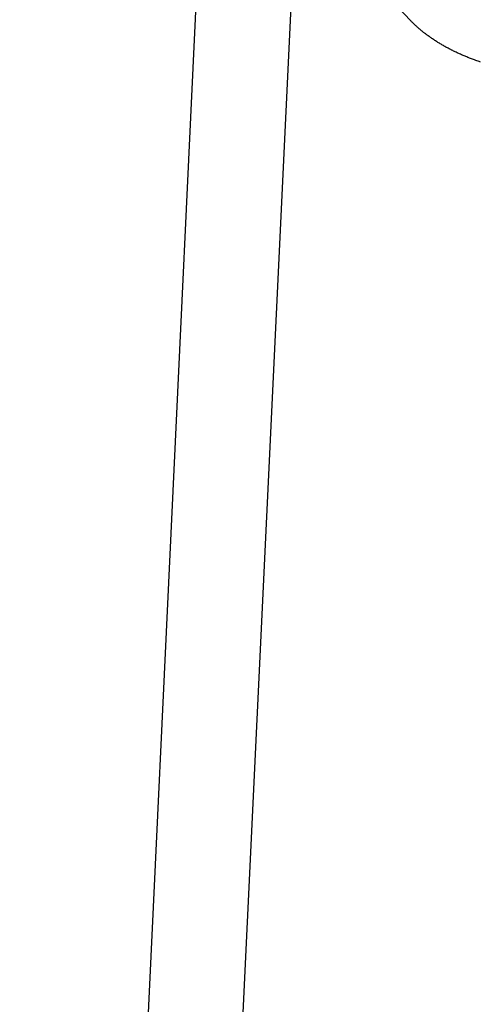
# Model space of a CAD drawing. Extents: x 0 to 841, y 0 to 594.
# Tile 70 of 135: x 763.53 to 764.86, y 134.89 to 137.75. Entities that reach past the tile are written whole.
import ezdxf

# ---------------------------------------------------------------- set-up
doc = ezdxf.new("R2010")
doc.units = 0
doc.header["$LTSCALE"] = 46.255
doc.layers.add('DATUM_AXIS', color=7, linetype='CONTINUOUS')

msp = doc.modelspace()

# ---------------------------------------------------------------- linework, layer by layer
at = {"layer": 'DATUM_AXIS', "color": 7, "linetype": 'CONTINUOUS'}
for p, q in [((764.4348, 137.9883), (764.6601, 137.7476)), ((764.0409, 137.8395), (763.5273, 127.0299)), ((764.3137, 137.7871), (763.8039, 127.0577)), ((764.6609, 137.7468), (764.6601, 137.7476)), ((764.6621, 137.7456), (764.6609, 137.7468)), ((764.6633, 137.7443), (764.6621, 137.7456)), ((764.6645, 137.7431), (764.6633, 137.7443)), ((764.6657, 137.7418), (764.6645, 137.7431)), ((764.667, 137.7406), (764.6657, 137.7418)), ((764.6682, 137.7394), (764.667, 137.7406)), ((764.6695, 137.7382), (764.6682, 137.7394)), ((764.6707, 137.7369), (764.6695, 137.7382)), ((764.672, 137.7357), (764.6707, 137.7369)), ((764.6733, 137.7345), (764.672, 137.7357)), ((764.6746, 137.7333), (764.6733, 137.7345)), ((764.6759, 137.7321), (764.6746, 137.7333)), ((764.6772, 137.7309), (764.6759, 137.7321)), ((764.6785, 137.7297), (764.6772, 137.7309)), ((764.6798, 137.7285), (764.6785, 137.7297)), ((764.6812, 137.7273), (764.6798, 137.7285)), ((764.6825, 137.7261), (764.6812, 137.7273)), ((764.6839, 137.7249), (764.6825, 137.7261)), ((764.6852, 137.7237), (764.6839, 137.7249)), ((764.6866, 137.7225), (764.6852, 137.7237)), ((764.688, 137.7213), (764.6866, 137.7225)), ((764.6894, 137.7202), (764.688, 137.7213)), ((764.6908, 137.719), (764.6894, 137.7202)), ((764.6922, 137.7178), (764.6908, 137.719)), ((764.6936, 137.7167), (764.6922, 137.7178)), ((764.695, 137.7155), (764.6936, 137.7167)), ((764.6965, 137.7143), (764.695, 137.7155)), ((764.6979, 137.7132), (764.6965, 137.7143)), ((764.6994, 137.712), (764.6979, 137.7132)), ((764.7008, 137.7109), (764.6994, 137.712)), ((764.7023, 137.7098), (764.7008, 137.7109)), ((764.7038, 137.7086), (764.7023, 137.7098)), ((764.7053, 137.7075), (764.7038, 137.7086)), ((764.7068, 137.7064), (764.7053, 137.7075)), ((764.7083, 137.7052), (764.7068, 137.7064)), ((764.7098, 137.7041), (764.7083, 137.7052)), ((764.7113, 137.703), (764.7098, 137.7041)), ((764.7128, 137.7019), (764.7113, 137.703)), ((764.7149, 137.7004), (764.7128, 137.7019)), ((764.7169, 137.6989), (764.7149, 137.7004)), ((764.719, 137.6975), (764.7169, 137.6989)), ((764.7211, 137.696), (764.719, 137.6975)), ((764.7232, 137.6946), (764.7211, 137.696)), ((764.7254, 137.6931), (764.7232, 137.6946)), ((764.7275, 137.6917), (764.7254, 137.6931)), ((764.7297, 137.6903), (764.7275, 137.6917)), ((764.7318, 137.6888), (764.7297, 137.6903)), ((764.734, 137.6874), (764.7318, 137.6888)), ((764.7362, 137.686), (764.734, 137.6874)), ((764.7384, 137.6846), (764.7362, 137.686)), ((764.7407, 137.6832), (764.7384, 137.6846)), ((764.7429, 137.6819), (764.7407, 137.6832)), ((764.7452, 137.6805), (764.7429, 137.6819)), ((764.7474, 137.6791), (764.7452, 137.6805)), ((764.7497, 137.6778), (764.7474, 137.6791)), ((764.752, 137.6764), (764.7497, 137.6778)), ((764.7543, 137.6751), (764.752, 137.6764)), ((764.7567, 137.6738), (764.7543, 137.6751)), ((764.759, 137.6724), (764.7567, 137.6738)), ((764.7613, 137.6711), (764.759, 137.6724)), ((764.7637, 137.6698), (764.7613, 137.6711)), ((764.7661, 137.6685), (764.7637, 137.6698)), ((764.7685, 137.6672), (764.7661, 137.6685)), ((764.7709, 137.666), (764.7685, 137.6672)), ((764.7733, 137.6647), (764.7709, 137.666)), ((764.7757, 137.6634), (764.7733, 137.6647)), ((764.7781, 137.6622), (764.7757, 137.6634)), ((764.7806, 137.6609), (764.7781, 137.6622)), ((764.7862, 137.6582), (764.7837, 137.6594)), ((764.7886, 137.6569), (764.7862, 137.6582)), ((764.7911, 137.6557), (764.7886, 137.6569)), ((764.7937, 137.6545), (764.7911, 137.6557)), ((764.7962, 137.6533), (764.7937, 137.6545)), ((764.7987, 137.6522), (764.7962, 137.6533)), ((764.8013, 137.651), (764.7987, 137.6522)), ((764.8038, 137.6498), (764.8013, 137.651)), ((764.8064, 137.6487), (764.8038, 137.6498)), ((764.809, 137.6475), (764.8064, 137.6487)), ((764.8116, 137.6464), (764.809, 137.6475)), ((764.8142, 137.6453), (764.8116, 137.6464)), ((764.8168, 137.6442), (764.8142, 137.6453)), ((764.8194, 137.6431), (764.8168, 137.6442)), ((764.8221, 137.642), (764.8194, 137.6431)), ((764.8247, 137.6409), (764.8221, 137.642)), ((764.8274, 137.6398), (764.8247, 137.6409)), ((764.8301, 137.6387), (764.8274, 137.6398)), ((764.8328, 137.6377), (764.8301, 137.6387)), ((764.8354, 137.6366), (764.8328, 137.6377)), ((764.8381, 137.6356), (764.8354, 137.6366)), ((764.8409, 137.6346), (764.8381, 137.6356)), ((764.8436, 137.6335), (764.8409, 137.6346)), ((764.847, 137.6323), (764.8436, 137.6335)), ((764.8504, 137.631), (764.847, 137.6323)), ((764.8539, 137.6298), (764.8504, 137.631)), ((764.8573, 137.6286), (764.8539, 137.6298)), ((764.8608, 137.6274), (764.8573, 137.6286)), ((764.8643, 137.6262), (764.8608, 137.6274))]:
    msp.add_line(p, q, dxfattribs=at)
msp.add_lwpolyline([(764.7837, 137.6594), (764.7812, 137.6606), (764.7806, 137.6609)], dxfattribs=at)

doc.saveas('drawing.dxf')
